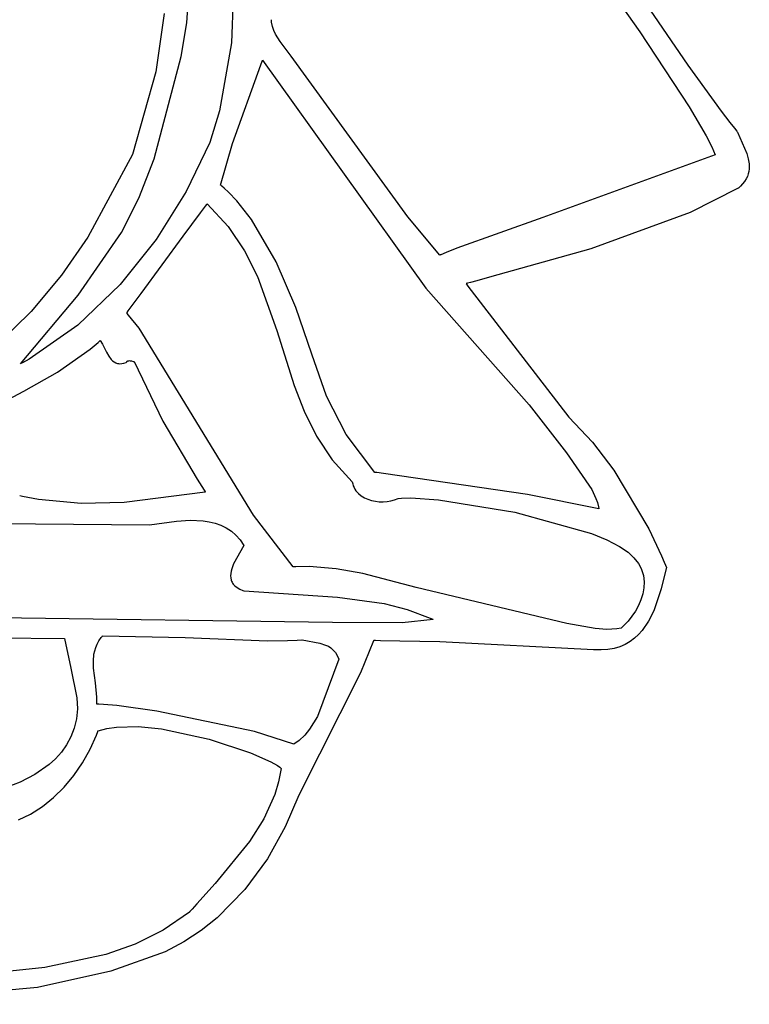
# Model space of a CAD drawing. Extents: x -74.1 to 10.8, y -36.7 to 44.6.
# Tile 51 of 199: x -53.882 to -52.949, y -12.387 to -11.128. Entities that reach past the tile are written whole.
import ezdxf

# ---------------------------------------------------------------- set-up
doc = ezdxf.new("R2010")
doc.units = 0

msp = doc.modelspace()

# ---------------------------------------------------------------- linework, layer by layer
at = {"layer": 'Layer 1', "color": 7, "linetype": 'CONTINUOUS'}
for p, q in [((-53.192129, -10.945164), (-53.027726, -11.186584)), ((-53.200477, -10.985603), (-53.089271, -11.143635)), ((-53.607966, -11.076577), (-53.610934, -11.157658)), ((-53.668186, -11.132076), (-53.665319, -11.092485)), ((-53.69709, -11.120189), (-53.707864, -11.194995)), ((-53.560065, -11.128345), (-53.560067, -11.128298)), ((-53.56006, -11.128441), (-53.560065, -11.128345)), ((-53.559799, -11.131412), (-53.56006, -11.128441)), ((-53.675445, -11.175332), (-53.668186, -11.132076)), ((-53.558727, -11.136976), (-53.559799, -11.131412)), ((-53.557002, -11.142119), (-53.558727, -11.136976)), ((-53.554724, -11.146942), (-53.557002, -11.142119)), ((-53.548899, -11.156037), (-53.554724, -11.146942)), ((-53.089271, -11.143635), (-53.026032, -11.239635)), ((-53.610934, -11.157658), (-53.626303, -11.244853)), ((-53.534924, -11.174873), (-53.548899, -11.156037)), ((-53.709806, -11.306403), (-53.675445, -11.175332)), ((-53.571447, -11.180244), (-53.571339, -11.179965)), ((-53.571339, -11.179965), (-53.571315, -11.179903)), ((-53.571297, -11.179906), (-53.36279, -11.471453)), ((-53.385716, -11.380387), (-53.534924, -11.174873)), ((-53.609731, -11.286416), (-53.57363, -11.185919)), ((-53.57363, -11.185919), (-53.571893, -11.181397)), ((-53.571893, -11.181397), (-53.571447, -11.180244)), ((-53.027726, -11.186584), (-52.985227, -11.245116)), ((-53.707864, -11.194995), (-53.737408, -11.300457)), ((-53.026032, -11.239635), (-53.004158, -11.276716)), ((-53.626303, -11.244853), (-53.63897, -11.285449)), ((-52.985227, -11.245116), (-52.973954, -11.259755)), ((-52.973954, -11.259755), (-52.968198, -11.26708)), ((-52.968198, -11.26708), (-52.965288, -11.270745)), ((-53.004158, -11.276716), (-52.997045, -11.290727)), ((-52.965288, -11.270745), (-52.964558, -11.271661)), ((-52.964558, -11.271661), (-52.964318, -11.271981)), ((-52.964318, -11.271981), (-52.952392, -11.29948)), ((-53.63897, -11.285449), (-53.669184, -11.347967)), ((-53.625213, -11.339699), (-53.609731, -11.286416)), ((-52.997045, -11.290727), (-52.993011, -11.301032)), ((-53.737408, -11.300457), (-53.794833, -11.406266)), ((-52.993011, -11.301032), (-53.212975, -11.381095)), ((-52.952392, -11.29948), (-52.950448, -11.306125)), ((-53.72949, -11.356683), (-53.709806, -11.306403)), ((-52.950448, -11.306125), (-52.949347, -11.312684)), ((-52.949347, -11.312684), (-52.94918, -11.315933)), ((-52.94918, -11.315933), (-52.949304, -11.319163)), ((-52.95169, -11.328738), (-52.953247, -11.331893)), ((-52.950532, -11.325565), (-52.95169, -11.328738)), ((-52.949745, -11.322373), (-52.950532, -11.325565)), ((-52.949304, -11.319163), (-52.949745, -11.322373)), ((-53.625089, -11.339814), (-53.625181, -11.339738)), ((-53.624906, -11.339967), (-53.625089, -11.339814)), ((-53.623451, -11.3412), (-53.624906, -11.339967)), ((-53.620579, -11.343704), (-53.623451, -11.3412)), ((-53.614988, -11.348869), (-53.620579, -11.343704)), ((-52.963311, -11.343768), (-52.963458, -11.34388)), ((-52.963088, -11.343575), (-52.963311, -11.343768)), ((-52.962218, -11.342803), (-52.963088, -11.343575)), ((-52.960574, -11.341257), (-52.962218, -11.342803)), ((-52.957662, -11.338152), (-52.960574, -11.341257)), ((-52.955228, -11.335031), (-52.957662, -11.338152)), ((-52.953247, -11.331893), (-52.955228, -11.335031)), ((-53.669184, -11.347967), (-53.707315, -11.409323)), ((-53.604393, -11.359789), (-53.614988, -11.348869)), ((-52.963458, -11.34388), (-53.024808, -11.374756)), ((-53.751777, -11.400556), (-53.72949, -11.356683)), ((-53.650642, -11.375406), (-53.644231, -11.366727)), ((-53.644231, -11.366727), (-53.642601, -11.364521)), ((-53.642601, -11.364521), (-53.642234, -11.364023)), ((-53.642234, -11.364023), (-53.642168, -11.363935)), ((-53.642149, -11.363943), (-53.615357, -11.392738)), ((-53.585337, -11.383727), (-53.604393, -11.359789)), ((-53.672686, -11.405249), (-53.650642, -11.375406)), ((-53.344671, -11.42937), (-53.385716, -11.380387)), ((-53.212975, -11.381095), (-53.322998, -11.42027)), ((-53.024808, -11.374756), (-53.151663, -11.421261)), ((-53.615357, -11.392738), (-53.594383, -11.423814)), ((-53.554065, -11.437887), (-53.585337, -11.383727)), ((-53.794833, -11.406266), (-53.828459, -11.45502)), ((-53.806969, -11.48036), (-53.751777, -11.400556)), ((-53.726583, -11.478212), (-53.672686, -11.405249)), ((-53.707315, -11.409323), (-53.753424, -11.467092)), ((-53.594383, -11.423814), (-53.577922, -11.456669)), ((-53.34458, -11.429341), (-53.344632, -11.429364)), ((-53.344158, -11.429158), (-53.34458, -11.429341)), ((-53.343314, -11.428792), (-53.344158, -11.429158)), ((-53.336557, -11.425894), (-53.343314, -11.428792)), ((-53.322998, -11.42027), (-53.336557, -11.425894)), ((-53.151663, -11.421261), (-53.28122, -11.45757)), ((-53.528694, -11.496415), (-53.554065, -11.437887)), ((-53.828459, -11.45502), (-53.867132, -11.501359)), ((-53.577922, -11.456669), (-53.553324, -11.525714)), ((-53.753424, -11.467092), (-53.807575, -11.518848)), ((-53.311104, -11.465775), (-53.311207, -11.465804)), ((-53.311196, -11.465818), (-53.311159, -11.465867)), ((-53.311159, -11.465867), (-53.310762, -11.466383)), ((-53.310598, -11.465634), (-53.311104, -11.465775)), ((-53.310762, -11.466383), (-53.308835, -11.468888)), ((-53.309586, -11.465353), (-53.310598, -11.465634)), ((-53.305537, -11.46423), (-53.309586, -11.465353)), ((-53.308835, -11.468888), (-53.288787, -11.494959)), ((-53.297436, -11.461998), (-53.305537, -11.46423)), ((-53.28122, -11.45757), (-53.297436, -11.461998)), ((-53.880988, -11.568382), (-53.806969, -11.48036)), ((-53.742961, -11.500384), (-53.726583, -11.478212)), ((-53.36279, -11.471453), (-53.230481, -11.620763)), ((-53.867132, -11.501359), (-53.912181, -11.545546)), ((-53.745122, -11.503309), (-53.745042, -11.5032)), ((-53.745089, -11.503368), (-53.745119, -11.503338)), ((-53.74503, -11.503429), (-53.745089, -11.503368)), ((-53.745042, -11.5032), (-53.744645, -11.502663)), ((-53.74456, -11.503916), (-53.74503, -11.503429)), ((-53.744645, -11.502663), (-53.742961, -11.500384)), ((-53.742707, -11.505885), (-53.74456, -11.503916)), ((-53.729273, -11.522655), (-53.742707, -11.505885)), ((-53.508351, -11.555819), (-53.528694, -11.496415)), ((-53.288787, -11.494959), (-53.180044, -11.636369)), ((-53.807575, -11.518848), (-53.86983, -11.562165)), ((-53.582793, -11.761794), (-53.729273, -11.522655)), ((-53.553324, -11.525714), (-53.531128, -11.595866)), ((-53.489516, -11.609785), (-53.508351, -11.555819)), ((-53.880822, -11.568299), (-53.880955, -11.56837)), ((-53.880294, -11.568014), (-53.880822, -11.568299)), ((-53.878185, -11.566866), (-53.880294, -11.568014)), ((-53.86983, -11.562165), (-53.878185, -11.566866)), ((-53.531128, -11.595866), (-53.518225, -11.628843)), ((-53.464371, -11.658873), (-53.489516, -11.609785)), ((-53.230481, -11.620763), (-53.182762, -11.681931)), ((-53.518225, -11.628843), (-53.502298, -11.660701)), ((-53.180034, -11.636382), (-53.179912, -11.636495)), ((-53.179912, -11.636495), (-53.149669, -11.668348)), ((-53.502298, -11.660701), (-53.482184, -11.690994)), ((-53.427995, -11.707074), (-53.464371, -11.658873)), ((-53.149669, -11.668348), (-53.122307, -11.704193)), ((-53.182762, -11.681931), (-53.150608, -11.729049)), ((-53.482184, -11.690994), (-53.456719, -11.719276)), ((-53.427862, -11.707095), (-53.427972, -11.707081)), ((-53.42735, -11.707158), (-53.427862, -11.707095)), ((-53.425195, -11.707426), (-53.42735, -11.707158)), ((-53.416697, -11.708497), (-53.425195, -11.707426)), ((-53.232867, -11.735236), (-53.416697, -11.708497)), ((-53.122307, -11.704193), (-53.077739, -11.779155)), ((-53.456719, -11.719276), (-53.456149, -11.721804)), ((-53.456149, -11.721804), (-53.455379, -11.72419)), ((-53.455379, -11.72419), (-53.45442, -11.726437)), ((-53.45442, -11.726437), (-53.453282, -11.728545)), ((-53.453282, -11.728545), (-53.451976, -11.730516)), ((-53.451976, -11.730516), (-53.448905, -11.734055)), ((-53.448905, -11.734055), (-53.445295, -11.737064)), ((-53.150608, -11.729049), (-53.145195, -11.740365)), ((-53.445295, -11.737064), (-53.441231, -11.739557)), ((-53.441231, -11.739557), (-53.436802, -11.741545)), ((-53.436802, -11.741545), (-53.432094, -11.743041)), ((-53.432094, -11.743041), (-53.427195, -11.744056)), ((-53.427195, -11.744056), (-53.422192, -11.744604)), ((-53.422192, -11.744604), (-53.417171, -11.744695)), ((-53.417171, -11.744695), (-53.412221, -11.744343)), ((-53.412221, -11.744343), (-53.407427, -11.743559)), ((-53.407427, -11.743559), (-53.402878, -11.742356)), ((-53.402878, -11.742356), (-53.397939, -11.740727)), ((-53.397939, -11.740727), (-53.393639, -11.740057)), ((-53.393639, -11.740057), (-53.381625, -11.739614)), ((-53.381625, -11.739614), (-53.346261, -11.742052)), ((-53.346261, -11.742052), (-53.248755, -11.758188)), ((-53.141513, -11.753842), (-53.232867, -11.735236)), ((-53.145195, -11.740365), (-53.143269, -11.745775)), ((-53.143269, -11.745775), (-53.141957, -11.750977)), ((-53.248755, -11.758188), (-53.150915, -11.78544)), ((-53.141957, -11.750977), (-53.141554, -11.753489)), ((-53.141554, -11.753489), (-53.141516, -11.753799)), ((-53.715879, -11.7742), (-53.681244, -11.769405)), ((-53.681244, -11.769405), (-53.664031, -11.76839)), ((-53.664031, -11.76839), (-53.647429, -11.769085)), ((-53.647429, -11.769085), (-53.639485, -11.770258)), ((-53.639485, -11.770258), (-53.631845, -11.772081)), ((-53.532164, -11.827977), (-53.582793, -11.761794)), ((-53.933206, -11.772374), (-53.715879, -11.7742)), ((-53.631845, -11.772081), (-53.624563, -11.774627)), ((-53.624563, -11.774627), (-53.617687, -11.77797)), ((-53.617687, -11.77797), (-53.611269, -11.782185)), ((-53.611269, -11.782185), (-53.60536, -11.787345)), ((-53.077739, -11.779155), (-53.061288, -11.813921)), ((-53.60536, -11.787345), (-53.60001, -11.793524)), ((-53.60001, -11.793524), (-53.59527, -11.800796)), ((-53.150915, -11.78544), (-53.131377, -11.793442)), ((-53.131377, -11.793442), (-53.115133, -11.801774)), ((-53.59527, -11.800796), (-53.608326, -11.824094)), ((-53.115133, -11.801774), (-53.104122, -11.809305)), ((-53.104122, -11.809305), (-53.096609, -11.816344)), ((-53.096609, -11.816344), (-53.090938, -11.823705)), ((-53.061288, -11.813921), (-53.057847, -11.821961)), ((-53.057847, -11.821961), (-53.056231, -11.825861)), ((-53.611569, -11.833311), (-53.612106, -11.836302)), ((-53.610731, -11.830267), (-53.611569, -11.833311)), ((-53.608326, -11.824094), (-53.610731, -11.830267)), ((-53.532065, -11.827974), (-53.532132, -11.827979)), ((-53.531933, -11.827966), (-53.532065, -11.827974)), ((-53.530876, -11.827899), (-53.531933, -11.827966)), ((-53.528759, -11.82778), (-53.530876, -11.827899)), ((-53.511754, -11.827531), (-53.528759, -11.82778)), ((-53.477477, -11.830309), (-53.511754, -11.827531)), ((-53.443083, -11.836493), (-53.477477, -11.830309)), ((-53.090938, -11.823705), (-53.088749, -11.827481)), ((-53.088749, -11.827481), (-53.086967, -11.831307)), ((-53.086967, -11.831307), (-53.085575, -11.835174)), ((-53.055189, -11.828485), (-53.061806, -11.856097)), ((-53.056231, -11.825861), (-53.05545, -11.827778)), ((-53.05545, -11.827778), (-53.055257, -11.828254)), ((-53.055257, -11.828254), (-53.055189, -11.828485)), ((-53.612106, -11.836302), (-53.612301, -11.839225)), ((-53.612301, -11.839225), (-53.61211, -11.84206)), ((-53.61211, -11.84206), (-53.61149, -11.844792)), ((-53.61149, -11.844792), (-53.611006, -11.846114)), ((-53.611006, -11.846114), (-53.610399, -11.847403)), ((-53.610399, -11.847403), (-53.609663, -11.848657)), ((-53.375093, -11.854447), (-53.443083, -11.836493)), ((-53.085575, -11.835174), (-53.084554, -11.839071)), ((-53.084554, -11.839071), (-53.083556, -11.846915)), ((-53.083556, -11.846915), (-53.083829, -11.854759)), ((-53.609663, -11.848657), (-53.608794, -11.849875)), ((-53.608794, -11.849875), (-53.606631, -11.85219)), ((-53.606631, -11.85219), (-53.603869, -11.854333)), ((-53.603869, -11.854333), (-53.600463, -11.856284)), ((-53.600463, -11.856284), (-53.596373, -11.858027)), ((-53.596373, -11.858027), (-53.595238, -11.858429)), ((-53.595238, -11.858429), (-53.594947, -11.858527)), ((-53.594947, -11.858527), (-53.594874, -11.858551)), ((-53.594835, -11.858561), (-53.475489, -11.86678)), ((-53.182509, -11.900398), (-53.375093, -11.854447)), ((-53.083829, -11.854759), (-53.085232, -11.862523)), ((-53.061806, -11.856097), (-53.071413, -11.884225)), ((-53.475489, -11.86678), (-53.415822, -11.87477)), ((-53.087622, -11.870125), (-53.090856, -11.877486)), ((-53.085232, -11.862523), (-53.087622, -11.870125)), ((-53.415822, -11.87477), (-53.386311, -11.882369)), ((-53.386311, -11.882369), (-53.357137, -11.893375)), ((-53.094791, -11.884524), (-53.104197, -11.897312)), ((-53.090856, -11.877486), (-53.094791, -11.884524)), ((-53.071413, -11.884225), (-53.07798, -11.897312)), ((-53.481959, -11.899016), (-54.095938, -11.890646)), ((-53.353162, -11.895198), (-53.39304, -11.899332)), ((-53.357137, -11.893375), (-53.353519, -11.895028)), ((-53.353519, -11.895028), (-53.353293, -11.895133)), ((-53.353293, -11.895133), (-53.35318, -11.895186)), ((-53.104197, -11.897312), (-53.109382, -11.9029)), ((-53.07798, -11.897312), (-53.086066, -11.909122)), ((-53.39304, -11.899332), (-53.481959, -11.899016)), ((-53.146247, -11.906812), (-53.182509, -11.900398)), ((-53.131267, -11.907914), (-53.146247, -11.906812)), ((-53.118477, -11.907299), (-53.131267, -11.907914)), ((-53.112925, -11.906273), (-53.118477, -11.907299)), ((-53.112864, -11.906222), (-53.112906, -11.906259)), ((-53.112698, -11.90607), (-53.112864, -11.906222)), ((-53.112032, -11.905457), (-53.112698, -11.90607)), ((-53.109382, -11.9029), (-53.112032, -11.905457)), ((-53.086066, -11.909122), (-53.090758, -11.914403)), ((-54.035669, -11.917826), (-53.824345, -11.919603)), ((-53.824345, -11.919603), (-53.816455, -11.957479)), ((-53.429397, -11.922366), (-53.446087, -11.963458)), ((-53.429173, -11.922173), (-53.429397, -11.922366)), ((-53.428403, -11.92219), (-53.429173, -11.922173)), ((-53.426861, -11.922223), (-53.428403, -11.92219)), ((-53.420676, -11.922352), (-53.426861, -11.922223)), ((-53.3957, -11.922803), (-53.420676, -11.922352)), ((-53.344947, -11.92359), (-53.3957, -11.922803)), ((-53.095927, -11.919189), (-53.101603, -11.923421)), ((-53.090758, -11.914403), (-53.095927, -11.919189)), ((-53.148133, -11.933921), (-53.344947, -11.92359)), ((-53.138733, -11.934237), (-53.148133, -11.933921)), ((-53.130034, -11.933648), (-53.138733, -11.934237)), ((-53.122003, -11.932214), (-53.130034, -11.933648)), ((-53.114609, -11.929992), (-53.122003, -11.932214)), ((-53.10782, -11.927042), (-53.114609, -11.929992)), ((-53.101603, -11.923421), (-53.10782, -11.927042)), ((-53.816455, -11.957479), (-53.808566, -11.995355)), ((-53.446087, -11.963458), (-53.525089, -12.119805)), ((-53.808566, -11.995355), (-53.807964, -12.009265)), ((-53.807964, -12.009265), (-53.809166, -12.022211)), ((-53.809166, -12.022211), (-53.811994, -12.034212)), ((-53.811994, -12.034212), (-53.816267, -12.045291)), ((-53.816267, -12.045291), (-53.821809, -12.055469)), ((-53.821809, -12.055469), (-53.82844, -12.064767)), ((-53.835981, -12.073207), (-53.844255, -12.080809)), ((-53.82844, -12.064767), (-53.835981, -12.073207)), ((-53.844255, -12.080809), (-53.862283, -12.093589)), ((-53.862283, -12.093589), (-53.881097, -12.103276)), ((-53.881097, -12.103276), (-53.899267, -12.110043)), ((-53.525089, -12.119805), (-53.542324, -12.160573)), ((-53.542324, -12.160573), (-53.565184, -12.201129)), ((-53.565184, -12.201129), (-53.594044, -12.240628)), ((-53.594044, -12.240628), (-53.629429, -12.276841)), ((-53.629429, -12.276841), (-53.649734, -12.293019)), ((-53.649734, -12.293019), (-53.671866, -12.307539)), ((-53.671866, -12.307539), (-53.695894, -12.320124)), ((-53.695894, -12.320124), (-53.765183, -12.344742)), ((-53.765183, -12.344742), (-53.859225, -12.365699)), ((-53.859225, -12.365699), (-54.083285, -12.387298))]:
    msp.add_line(p, q, dxfattribs=at)
at = {"layer": 'Layer 1', "color": 8, "linetype": 'CONTINUOUS'}
for p, q in [((-53.791823, -11.54937), (-53.781708, -11.540936)), ((-53.781708, -11.540936), (-53.779203, -11.538748)), ((-53.779203, -11.538748), (-53.779046, -11.53861)), ((-53.779036, -11.538605), (-53.776126, -11.543248)), ((-53.776126, -11.543248), (-53.770844, -11.553472)), ((-53.833538, -11.578771), (-53.791823, -11.54937)), ((-53.770844, -11.553472), (-53.768067, -11.558347)), ((-53.768067, -11.558347), (-53.76493, -11.562594)), ((-53.76493, -11.562594), (-53.763163, -11.564372)), ((-53.763163, -11.564372), (-53.76123, -11.565859)), ((-53.76123, -11.565859), (-53.759105, -11.567013)), ((-53.759105, -11.567013), (-53.757964, -11.567451)), ((-53.757964, -11.567451), (-53.756765, -11.567789)), ((-53.756765, -11.567789), (-53.755505, -11.568022)), ((-53.755505, -11.568022), (-53.754182, -11.568144)), ((-53.754182, -11.568144), (-53.751332, -11.568032)), ((-53.751332, -11.568032), (-53.748591, -11.567515)), ((-53.748591, -11.567515), (-53.745609, -11.566575)), ((-53.745609, -11.566575), (-53.745335, -11.566106)), ((-53.745335, -11.566106), (-53.745042, -11.565699)), ((-53.745042, -11.565699), (-53.74473, -11.565351)), ((-53.74473, -11.565351), (-53.7444, -11.565058)), ((-53.7444, -11.565058), (-53.744052, -11.564817)), ((-53.744052, -11.564817), (-53.743688, -11.564624)), ((-53.743688, -11.564624), (-53.743308, -11.564477)), ((-53.743308, -11.564477), (-53.742913, -11.56437)), ((-53.742913, -11.56437), (-53.742504, -11.564302)), ((-53.742504, -11.564302), (-53.741646, -11.564264)), ((-53.741646, -11.564264), (-53.74074, -11.564337)), ((-53.74074, -11.564337), (-53.738809, -11.5647)), ((-53.738809, -11.5647), (-53.736762, -11.565169)), ((-53.736762, -11.565169), (-53.73571, -11.565374)), ((-53.73571, -11.565374), (-53.735578, -11.565396)), ((-53.73556, -11.565412), (-53.698998, -11.641476)), ((-53.876673, -11.603359), (-53.833538, -11.578771)), ((-53.964028, -11.64942), (-53.876673, -11.603359)), ((-53.698998, -11.641476), (-53.654814, -11.715961)), ((-53.654814, -11.715961), (-53.648998, -11.725236)), ((-53.644609, -11.732236), (-53.748443, -11.745516)), ((-53.648998, -11.725236), (-53.646077, -11.729874)), ((-53.646077, -11.729874), (-53.644614, -11.732193)), ((-53.644614, -11.732193), (-53.644591, -11.73223)), ((-53.881751, -11.737143), (-53.881804, -11.737131)), ((-53.87837, -11.737914), (-53.881751, -11.737143)), ((-53.871591, -11.73935), (-53.87837, -11.737914)), ((-53.857977, -11.741813), (-53.871591, -11.73935)), ((-53.803097, -11.7468), (-53.857977, -11.741813)), ((-53.748443, -11.745516), (-53.803097, -11.7468)), ((-53.782831, -11.926609), (-53.780542, -11.922443)), ((-53.780542, -11.922443), (-53.7777, -11.918367)), ((-53.7777, -11.918367), (-53.776057, -11.916366)), ((-53.776057, -11.916366), (-53.776003, -11.916304)), ((-53.776003, -11.916304), (-53.775976, -11.916273)), ((-53.775943, -11.916244), (-53.670422, -11.918286)), ((-53.670422, -11.918286), (-53.56496, -11.922556)), ((-53.56496, -11.922556), (-53.539612, -11.922243)), ((-53.539612, -11.922243), (-53.527184, -11.921721)), ((-53.527184, -11.921721), (-53.521038, -11.921356)), ((-53.521038, -11.921356), (-53.520847, -11.921343)), ((-53.520847, -11.921343), (-53.520751, -11.921337)), ((-53.520751, -11.921337), (-53.520704, -11.921334)), ((-53.520662, -11.921331), (-53.498315, -11.925488)), ((-53.786858, -11.93957), (-53.785942, -11.93518)), ((-53.785942, -11.93518), (-53.784615, -11.930857)), ((-53.784615, -11.930857), (-53.782831, -11.926609)), ((-53.498315, -11.925488), (-53.490718, -11.927861)), ((-53.490718, -11.927861), (-53.487192, -11.92954)), ((-53.487192, -11.92954), (-53.483906, -11.931646)), ((-53.483906, -11.931646), (-53.480901, -11.934254)), ((-53.480901, -11.934254), (-53.47822, -11.937439)), ((-53.78765, -11.948519), (-53.786858, -11.93957)), ((-53.474003, -11.945835), (-53.50095, -12.019398)), ((-53.47822, -11.937439), (-53.475907, -11.941274)), ((-53.475907, -11.941274), (-53.474003, -11.945835)), ((-53.78737, -11.957644), (-53.78765, -11.948519)), ((-53.785117, -11.976169), (-53.78737, -11.957644)), ((-53.783135, -11.994649), (-53.785117, -11.976169)), ((-53.783195, -12.003718), (-53.783135, -11.994649)), ((-53.783075, -12.003714), (-53.783137, -12.003717)), ((-53.780818, -12.00366), (-53.783075, -12.003714)), ((-53.774808, -12.003851), (-53.780818, -12.00366)), ((-53.757451, -12.005367), (-53.774808, -12.003851)), ((-53.70657, -12.012406), (-53.757451, -12.005367)), ((-53.581595, -12.038283), (-53.70657, -12.012406)), ((-53.50095, -12.019398), (-53.511219, -12.03565)), ((-53.78171, -12.037736), (-53.770346, -12.034707)), ((-53.770346, -12.034707), (-53.757884, -12.032849)), ((-53.757884, -12.032849), (-53.730368, -12.032252)), ((-53.730368, -12.032252), (-53.700574, -12.035152)), ((-53.700574, -12.035152), (-53.639798, -12.048274)), ((-53.511219, -12.03565), (-53.5175, -12.043022)), ((-53.791692, -12.061145), (-53.783716, -12.043177)), ((-53.783716, -12.043177), (-53.782016, -12.038597)), ((-53.782016, -12.038597), (-53.781812, -12.038022)), ((-53.781812, -12.038022), (-53.781761, -12.037879)), ((-53.781761, -12.037879), (-53.781736, -12.037807)), ((-53.639798, -12.048274), (-53.586851, -12.065875)), ((-53.531187, -12.054706), (-53.581595, -12.038283)), ((-53.5175, -12.043022), (-53.524693, -12.049787)), ((-53.80138, -12.078356), (-53.791692, -12.061145)), ((-53.53102, -12.054599), (-53.531153, -12.054691)), ((-53.530754, -12.054415), (-53.53102, -12.054599)), ((-53.528667, -12.052917), (-53.530754, -12.054415)), ((-53.524693, -12.049787), (-53.528667, -12.052917)), ((-53.586851, -12.065875), (-53.560746, -12.077338)), ((-53.812561, -12.094556), (-53.80138, -12.078356)), ((-53.560746, -12.077338), (-53.552288, -12.082081)), ((-53.552288, -12.082081), (-53.549411, -12.08409)), ((-53.547514, -12.085815), (-53.550865, -12.102853)), ((-53.549411, -12.08409), (-53.548337, -12.08499)), ((-53.548337, -12.08499), (-53.547514, -12.085815)), ((-53.825014, -12.109491), (-53.812561, -12.094556)), ((-53.838518, -12.122904), (-53.825014, -12.109491)), ((-53.550865, -12.102853), (-53.555785, -12.119207)), ((-53.852854, -12.134541), (-53.838518, -12.122904)), ((-53.555785, -12.119207), (-53.569687, -12.150115)), ((-53.867801, -12.144148), (-53.852854, -12.134541)), ((-53.883138, -12.151469), (-53.867801, -12.144148)), ((-53.569687, -12.150115), (-53.587915, -12.17904)), ((-53.587915, -12.17904), (-53.632143, -12.232954)), ((-53.632143, -12.232954), (-53.655536, -12.258949)), ((-53.655536, -12.258949), (-53.661298, -12.265433)), ((-53.664722, -12.269329), (-53.698603, -12.292566)), ((-53.664506, -12.269084), (-53.664684, -12.269286)), ((-53.664151, -12.268678), (-53.664506, -12.269084)), ((-53.661298, -12.265433), (-53.664151, -12.268678)), ((-53.698603, -12.292566), (-53.734385, -12.310438)), ((-53.734385, -12.310438), (-53.771708, -12.323793)), ((-53.771708, -12.323793), (-53.849537, -12.340341)), ((-53.849537, -12.340341), (-54.007835, -12.35652))]:
    msp.add_line(p, q, dxfattribs=at)

doc.saveas('drawing.dxf')
